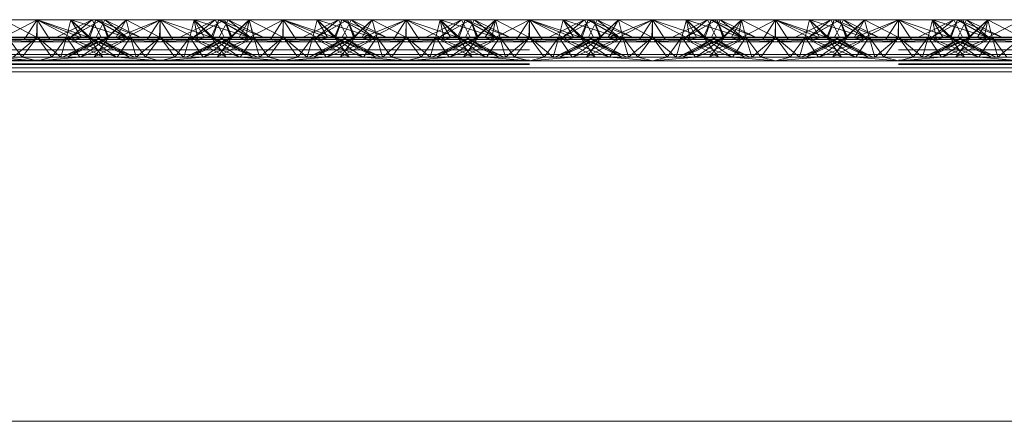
# Paper-space layout 'Layout1' of a CAD drawing. Extents: x -2 to 1033, y -36 to 596.
# Tile 144 of 182: x 700.335 to 702.335, y 510.58 to 511.396. Entities that reach past the tile are written whole.
import ezdxf

# ---------------------------------------------------------------- set-up
doc = ezdxf.new("R2010")
doc.units = 0
doc.linetypes.add('ACAD_ISO02W100', pattern=[15, 12, -3])
doc.layers.add('SS_1.ET-HALA_TaO-JD-LAVKA-ZEBRIK', color=9, linetype='CONTINUOUS', lineweight=13)

psp = doc.layouts.get("Layout1")

# ---------------------------------------------------------------- linework, layer by layer
at = {"layer": 'SS_1.ET-HALA_TaO-JD-LAVKA-ZEBRIK', "color": 9, "linetype": 'ACAD_ISO02W100', "ltscale": 0.25}
for p, q in [((700.2937, 511.3562), (700.3704, 511.3962)), ((700.3704, 511.3962), (700.3443, 511.3562)), ((700.3964, 511.3562), (700.3704, 511.3962)), ((700.3704, 511.3962), (700.4471, 511.3562)), ((700.3704, 511.3962), (700.4607, 511.3596)), ((700.3704, 511.3962), (700.3704, 511.3604)), ((700.4304, 511.3604), (700.4393, 511.3962)), ((700.4393, 511.3962), (700.4332, 511.3715)), ((700.4388, 511.3604), (700.501, 511.3962)), ((700.4388, 511.3604), (700.4825, 511.3962)), ((700.4393, 511.3962), (700.4607, 511.3596)), ((700.4393, 511.3962), (700.4775, 511.3604)), ((700.4739, 511.3604), (700.4534, 511.3816)), ((700.4907, 511.3797), (700.4656, 511.3878)), ((700.4743, 511.3604), (700.4898, 511.3962)), ((700.4864, 511.3884), (700.4743, 511.3604)), ((700.4898, 511.3962), (700.4775, 511.3604)), ((700.4825, 511.3962), (700.5004, 511.3604)), ((700.4898, 511.3962), (700.4864, 511.3884)), ((700.5509, 511.3604), (700.4898, 511.3962)), ((700.4898, 511.3962), (700.553, 511.3604)), ((700.5798, 511.3604), (700.4898, 511.3962)), ((700.4954, 511.3704), (700.5083, 511.3962)), ((700.5151, 511.3604), (700.501, 511.3962)), ((700.5165, 511.3604), (700.501, 511.3962)), ((700.5083, 511.3962), (700.553, 511.3604)), ((700.5798, 511.3604), (700.5083, 511.3962)), ((700.5151, 511.3604), (700.5514, 511.3962)), ((700.5514, 511.3962), (700.5604, 511.3604)), ((700.5514, 511.3962), (700.6194, 511.3604)), ((700.6204, 511.3962), (700.6194, 511.3604)), ((700.6204, 511.3962), (700.7239, 511.3604)), ((700.6204, 511.3962), (700.6204, 511.3604)), ((700.7325, 511.3962), (700.6609, 511.3604)), ((700.6893, 511.3962), (700.6804, 511.3604)), ((700.6883, 511.3604), (700.751, 511.3962)), ((700.6883, 511.3604), (700.7325, 511.3962)), ((700.751, 511.3962), (700.6888, 511.3604)), ((700.6888, 511.3604), (700.7325, 511.3962)), ((700.6893, 511.3962), (700.7239, 511.3604)), ((700.6893, 511.3962), (700.8009, 511.3604)), ((700.7398, 511.3962), (700.7243, 511.3604)), ((700.7325, 511.3962), (700.7454, 511.3704)), ((700.7398, 511.3962), (700.8009, 511.3604)), ((700.7398, 511.3962), (700.8298, 511.3604)), ((700.7404, 511.3604), (700.7583, 511.3962)), ((700.7633, 511.3604), (700.751, 511.3962)), ((700.751, 511.3962), (700.7542, 511.388)), ((700.751, 511.3962), (700.7665, 511.3604)), ((700.7544, 511.3884), (700.751, 511.3962)), ((700.7542, 511.388), (700.7651, 511.3604)), ((700.7665, 511.3604), (700.7544, 511.3884)), ((700.7633, 511.3604), (700.8014, 511.3962)), ((700.7869, 511.3819), (700.7651, 511.3604)), ((700.7801, 511.3596), (700.8014, 511.3962)), ((700.7937, 511.3562), (700.8704, 511.3962)), ((700.7937, 511.3562), (700.8014, 511.3962)), ((700.8014, 511.3962), (700.8104, 511.3604)), ((700.8076, 511.3715), (700.8014, 511.3962)), ((700.8704, 511.3962), (700.8443, 511.3562)), ((700.8964, 511.3562), (700.8704, 511.3962)), ((700.8704, 511.3962), (700.9471, 511.3562)), ((700.8704, 511.3962), (700.9607, 511.3596)), ((700.8704, 511.3962), (700.8704, 511.3604)), ((700.9304, 511.3604), (700.9393, 511.3962)), ((700.9393, 511.3962), (700.9332, 511.3715)), ((700.9388, 511.3604), (701.001, 511.3962)), ((700.9388, 511.3604), (700.9825, 511.3962)), ((700.9393, 511.3962), (700.9607, 511.3596)), ((700.9393, 511.3962), (700.9775, 511.3604)), ((700.9739, 511.3604), (700.9534, 511.3816)), ((700.9907, 511.3797), (700.9656, 511.3878)), ((700.9743, 511.3604), (700.9898, 511.3962)), ((700.9864, 511.3884), (700.9743, 511.3604)), ((700.9898, 511.3962), (700.9775, 511.3604)), ((700.9825, 511.3962), (701.0004, 511.3604)), ((700.9898, 511.3962), (700.9864, 511.3884)), ((701.0509, 511.3604), (700.9898, 511.3962)), ((700.9898, 511.3962), (701.053, 511.3604)), ((701.0798, 511.3604), (700.9898, 511.3962)), ((700.9954, 511.3704), (701.0083, 511.3962)), ((701.0151, 511.3604), (701.001, 511.3962)), ((701.0165, 511.3604), (701.001, 511.3962)), ((701.0083, 511.3962), (701.053, 511.3604)), ((701.0798, 511.3604), (701.0083, 511.3962)), ((701.0151, 511.3604), (701.0514, 511.3962)), ((701.0514, 511.3962), (701.0604, 511.3604)), ((701.0514, 511.3962), (701.1194, 511.3604)), ((701.1204, 511.3962), (701.1194, 511.3604)), ((701.1204, 511.3962), (701.2239, 511.3604)), ((701.1204, 511.3962), (701.1204, 511.3604)), ((701.2325, 511.3962), (701.1609, 511.3604)), ((701.1893, 511.3962), (701.1804, 511.3604)), ((701.1883, 511.3604), (701.251, 511.3962)), ((701.1883, 511.3604), (701.2325, 511.3962)), ((701.251, 511.3962), (701.1888, 511.3604)), ((701.1888, 511.3604), (701.2325, 511.3962)), ((701.1893, 511.3962), (701.2239, 511.3604)), ((701.1893, 511.3962), (701.3009, 511.3604)), ((701.2398, 511.3962), (701.2243, 511.3604)), ((701.2325, 511.3962), (701.2454, 511.3704)), ((701.2398, 511.3962), (701.3009, 511.3604)), ((701.2398, 511.3962), (701.3298, 511.3604)), ((701.2404, 511.3604), (701.2583, 511.3962)), ((701.2633, 511.3604), (701.251, 511.3962)), ((701.251, 511.3962), (701.2542, 511.388)), ((701.2544, 511.3884), (701.251, 511.3962)), ((701.251, 511.3962), (701.2665, 511.3604)), ((701.2542, 511.388), (701.2651, 511.3604)), ((701.2665, 511.3604), (701.2544, 511.3884)), ((701.2633, 511.3604), (701.3014, 511.3962)), ((701.2869, 511.3819), (701.2651, 511.3604)), ((701.2801, 511.3596), (701.3014, 511.3962)), ((701.2937, 511.3562), (701.3704, 511.3962)), ((701.2937, 511.3562), (701.3014, 511.3962)), ((701.3014, 511.3962), (701.3104, 511.3604)), ((701.3076, 511.3715), (701.3014, 511.3962)), ((701.3704, 511.3962), (701.3443, 511.3562)), ((701.3964, 511.3562), (701.3704, 511.3962)), ((701.3704, 511.3962), (701.4471, 511.3562)), ((701.3704, 511.3962), (701.4607, 511.3596)), ((701.3704, 511.3604), (701.3704, 511.3962)), ((701.4304, 511.3604), (701.4393, 511.3962)), ((701.4393, 511.3962), (701.4332, 511.3715)), ((701.4388, 511.3604), (701.501, 511.3962)), ((701.4388, 511.3604), (701.4825, 511.3962)), ((701.4393, 511.3962), (701.4607, 511.3596)), ((701.4393, 511.3962), (701.4775, 511.3604)), ((701.4739, 511.3604), (701.4534, 511.3816)), ((701.4907, 511.3797), (701.4656, 511.3878)), ((701.4743, 511.3604), (701.4898, 511.3962)), ((701.4864, 511.3884), (701.4743, 511.3604)), ((701.4898, 511.3962), (701.4775, 511.3604)), ((701.4825, 511.3962), (701.5004, 511.3604)), ((701.4898, 511.3962), (701.4864, 511.3884)), ((701.5509, 511.3604), (701.4898, 511.3962)), ((701.4898, 511.3962), (701.553, 511.3604)), ((701.5798, 511.3604), (701.4898, 511.3962)), ((701.4954, 511.3704), (701.5083, 511.3962)), ((701.5151, 511.3604), (701.501, 511.3962)), ((701.5165, 511.3604), (701.501, 511.3962)), ((701.5083, 511.3962), (701.553, 511.3604)), ((701.5798, 511.3604), (701.5083, 511.3962)), ((701.5151, 511.3604), (701.5514, 511.3962)), ((701.5514, 511.3962), (701.5604, 511.3604)), ((701.5514, 511.3962), (701.6194, 511.3604)), ((701.6204, 511.3962), (701.6194, 511.3604)), ((701.6204, 511.3962), (701.7239, 511.3604)), ((701.6204, 511.3604), (701.6204, 511.3962)), ((701.7325, 511.3962), (701.6609, 511.3604)), ((701.6893, 511.3962), (701.6804, 511.3604)), ((701.6883, 511.3604), (701.751, 511.3962)), ((701.6883, 511.3604), (701.7325, 511.3962)), ((701.751, 511.3962), (701.6888, 511.3604)), ((701.6888, 511.3604), (701.7325, 511.3962)), ((701.6893, 511.3962), (701.7239, 511.3604)), ((701.6893, 511.3962), (701.8009, 511.3604)), ((701.7398, 511.3962), (701.7243, 511.3604)), ((701.7325, 511.3962), (701.7454, 511.3704)), ((701.7398, 511.3962), (701.8009, 511.3604)), ((701.7398, 511.3962), (701.8298, 511.3604)), ((701.7404, 511.3604), (701.7583, 511.3962)), ((701.7633, 511.3604), (701.751, 511.3962)), ((701.751, 511.3962), (701.7542, 511.388)), ((701.751, 511.3962), (701.7665, 511.3604)), ((701.7544, 511.3884), (701.751, 511.3962)), ((701.7542, 511.388), (701.7651, 511.3604)), ((701.7665, 511.3604), (701.7544, 511.3884)), ((701.7633, 511.3604), (701.8014, 511.3962)), ((701.7869, 511.3819), (701.7651, 511.3604)), ((701.7801, 511.3596), (701.8014, 511.3962)), ((701.7937, 511.3562), (701.8704, 511.3962)), ((701.8014, 511.3962), (701.7937, 511.3562)), ((701.8014, 511.3962), (701.8104, 511.3604)), ((701.8076, 511.3715), (701.8014, 511.3962)), ((701.8443, 511.3562), (701.8704, 511.3962)), ((701.8964, 511.3562), (701.8704, 511.3962)), ((701.8704, 511.3962), (701.9471, 511.3562)), ((701.8704, 511.3962), (701.9607, 511.3596)), ((701.8704, 511.3604), (701.8704, 511.3962)), ((701.9304, 511.3604), (701.9393, 511.3962)), ((701.9393, 511.3962), (701.9332, 511.3715)), ((701.9388, 511.3604), (702.001, 511.3962)), ((701.9388, 511.3604), (701.9825, 511.3962)), ((701.9393, 511.3962), (701.9607, 511.3596)), ((701.9393, 511.3962), (701.9775, 511.3604)), ((701.9739, 511.3604), (701.9534, 511.3816)), ((701.9907, 511.3797), (701.9656, 511.3878)), ((701.9743, 511.3604), (701.9898, 511.3962)), ((701.9864, 511.3884), (701.9743, 511.3604)), ((701.9898, 511.3962), (701.9775, 511.3604)), ((701.9825, 511.3962), (702.0004, 511.3604)), ((701.9898, 511.3962), (701.9864, 511.3884)), ((702.0509, 511.3604), (701.9898, 511.3962)), ((701.9898, 511.3962), (702.053, 511.3604)), ((702.0798, 511.3604), (701.9898, 511.3962)), ((701.9954, 511.3704), (702.0083, 511.3962)), ((702.0151, 511.3604), (702.001, 511.3962)), ((702.0165, 511.3604), (702.001, 511.3962)), ((702.0083, 511.3962), (702.053, 511.3604)), ((702.0798, 511.3604), (702.0083, 511.3962)), ((702.0514, 511.3962), (702.0151, 511.3604)), ((702.0514, 511.3962), (702.0604, 511.3604)), ((702.1194, 511.3604), (702.0514, 511.3962)), ((702.1194, 511.3604), (702.1204, 511.3962)), ((702.1204, 511.3962), (702.2239, 511.3604)), ((702.1204, 511.3604), (702.1204, 511.3962)), ((702.2325, 511.3962), (702.1609, 511.3604)), ((702.1893, 511.3962), (702.1804, 511.3604)), ((702.251, 511.3962), (702.1883, 511.3604)), ((702.1883, 511.3604), (702.2325, 511.3962)), ((702.251, 511.3962), (702.1888, 511.3604)), ((702.1888, 511.3604), (702.2325, 511.3962)), ((702.1893, 511.3962), (702.2239, 511.3604)), ((702.1893, 511.3962), (702.3009, 511.3604)), ((702.2398, 511.3962), (702.2243, 511.3604)), ((702.2325, 511.3962), (702.2454, 511.3704)), ((702.2398, 511.3962), (702.3009, 511.3604)), ((702.2398, 511.3962), (702.3298, 511.3604)), ((702.2404, 511.3604), (702.2583, 511.3962)), ((702.2633, 511.3604), (702.251, 511.3962)), ((702.251, 511.3962), (702.2542, 511.388)), ((702.251, 511.3962), (702.2665, 511.3604)), ((702.2544, 511.3884), (702.251, 511.3962)), ((702.2542, 511.388), (702.2651, 511.3604)), ((702.2665, 511.3604), (702.2544, 511.3884)), ((702.2633, 511.3604), (702.3014, 511.3962)), ((702.2869, 511.3819), (702.2651, 511.3604)), ((702.2801, 511.3596), (702.3014, 511.3962)), ((702.2937, 511.3562), (702.3704, 511.3962)), ((702.2937, 511.3562), (702.3014, 511.3962)), ((702.3014, 511.3962), (702.3104, 511.3604)), ((702.3076, 511.3715), (702.3014, 511.3962)), ((700.3104, 511.3604), (700.3404, 511.3204)), ((700.3704, 511.3604), (700.322, 511.3204)), ((700.3404, 511.3204), (700.3704, 511.3604)), ((700.3704, 511.3604), (700.4003, 511.3204)), ((700.3704, 511.3604), (700.4188, 511.3204)), ((700.4003, 511.3204), (700.4304, 511.3604)), ((700.4188, 511.3204), (700.4304, 511.3604)), ((700.4224, 511.3204), (700.5165, 511.3604)), ((700.5004, 511.3604), (700.4224, 511.3204)), ((700.4332, 511.3715), (700.4304, 511.3604)), ((700.4304, 511.3604), (700.4485, 511.3338)), ((700.5043, 511.3204), (700.4304, 511.3604)), ((700.4304, 511.3604), (700.47, 511.3448)), ((700.4324, 511.3204), (700.5165, 511.3604)), ((700.4324, 511.3204), (700.5004, 511.3604)), ((700.4367, 511.3733), (700.4739, 511.3604)), ((700.4588, 511.3204), (700.5604, 511.3604)), ((700.4588, 511.3204), (700.5165, 511.3604)), ((700.4607, 511.3596), (700.4775, 511.3604)), ((700.5043, 511.3204), (700.4743, 511.3604)), ((700.4743, 511.3604), (700.4854, 511.3527)), ((700.5584, 511.3204), (700.4743, 511.3604)), ((700.4743, 511.3604), (700.4886, 511.3544)), ((700.4864, 511.3204), (700.5604, 511.3604)), ((700.4864, 511.3204), (700.5165, 511.3604)), ((700.4904, 511.3604), (700.4954, 511.3704)), ((700.5584, 511.3204), (700.4904, 511.3604)), ((700.4954, 511.3579), (700.4904, 511.3604)), ((700.5509, 511.3604), (700.4907, 511.3797)), ((700.5165, 511.3604), (700.5133, 511.3604)), ((700.5604, 511.3604), (700.5165, 511.3604)), ((700.5332, 511.3204), (700.5604, 511.3604)), ((700.572, 511.3204), (700.5604, 511.3604)), ((700.5604, 511.3604), (700.5904, 511.3204)), ((700.6204, 511.3604), (700.5604, 511.3604)), ((700.572, 511.3204), (700.6204, 511.3604)), ((700.6204, 511.3604), (700.5904, 511.3204)), ((700.6204, 511.3604), (700.6503, 511.3204)), ((700.6204, 511.3604), (700.6688, 511.3204)), ((700.6804, 511.3604), (700.6204, 511.3604)), ((700.6503, 511.3204), (700.6804, 511.3604)), ((700.6804, 511.3604), (700.6688, 511.3204)), ((700.6804, 511.3604), (700.7076, 511.3204)), ((700.6804, 511.3604), (700.7543, 511.3204)), ((700.6804, 511.3604), (700.7819, 511.3204)), ((700.7243, 511.3604), (700.6804, 511.3604)), ((700.7665, 511.3604), (700.6824, 511.3204)), ((700.7504, 511.3604), (700.6824, 511.3204)), ((700.7243, 511.3604), (700.7543, 511.3204)), ((700.7243, 511.3604), (700.7819, 511.3204)), ((700.7243, 511.3604), (700.8084, 511.3204)), ((700.8184, 511.3204), (700.7243, 511.3604)), ((700.7275, 511.3604), (700.7243, 511.3604)), ((700.8104, 511.3604), (700.7364, 511.3204)), ((700.7665, 511.3604), (700.7364, 511.3204)), ((700.7404, 511.3604), (700.8084, 511.3204)), ((700.8184, 511.3204), (700.7404, 511.3604)), ((700.7454, 511.3704), (700.7504, 511.3604)), ((700.7504, 511.3604), (700.7454, 511.3579)), ((700.7522, 511.3544), (700.7665, 511.3604)), ((700.7554, 511.3527), (700.7665, 511.3604)), ((700.7801, 511.3596), (700.7633, 511.3604)), ((700.7708, 511.3448), (700.8104, 511.3604)), ((700.8104, 511.3604), (700.7923, 511.3338)), ((700.8104, 511.3604), (700.8076, 511.3715)), ((700.8104, 511.3604), (700.822, 511.3204)), ((700.8104, 511.3604), (700.8404, 511.3204)), ((700.8704, 511.3604), (700.822, 511.3204)), ((700.8404, 511.3204), (700.8704, 511.3604)), ((700.8704, 511.3604), (700.9003, 511.3204)), ((700.8704, 511.3604), (700.9188, 511.3204)), ((700.9003, 511.3204), (700.9304, 511.3604)), ((700.9188, 511.3204), (700.9304, 511.3604)), ((700.9224, 511.3204), (701.0165, 511.3604)), ((701.0004, 511.3604), (700.9224, 511.3204)), ((700.9332, 511.3715), (700.9304, 511.3604)), ((700.9304, 511.3604), (700.9576, 511.3204)), ((701.0043, 511.3204), (700.9304, 511.3604)), ((700.9304, 511.3604), (700.97, 511.3448)), ((700.9324, 511.3204), (701.0165, 511.3604)), ((701.0004, 511.3604), (700.9324, 511.3204)), ((700.9367, 511.3733), (700.9739, 511.3604)), ((700.9588, 511.3204), (701.0604, 511.3604)), ((700.9588, 511.3204), (701.0165, 511.3604)), ((700.9607, 511.3596), (700.9775, 511.3604)), ((701.0043, 511.3204), (700.9743, 511.3604)), ((700.9743, 511.3604), (700.9854, 511.3527)), ((701.0584, 511.3204), (700.9743, 511.3604)), ((700.9743, 511.3604), (700.9886, 511.3544)), ((700.9864, 511.3204), (701.0604, 511.3604)), ((700.9864, 511.3204), (701.0165, 511.3604)), ((700.9904, 511.3604), (700.9954, 511.3704)), ((701.0584, 511.3204), (700.9904, 511.3604)), ((700.9954, 511.3579), (700.9904, 511.3604)), ((701.0509, 511.3604), (700.9907, 511.3797)), ((701.0165, 511.3604), (701.0133, 511.3604)), ((701.0604, 511.3604), (701.0165, 511.3604)), ((701.0332, 511.3204), (701.0604, 511.3604)), ((701.072, 511.3204), (701.0604, 511.3604)), ((701.0604, 511.3604), (701.0904, 511.3204)), ((701.1204, 511.3604), (701.0604, 511.3604)), ((701.072, 511.3204), (701.1204, 511.3604)), ((701.1204, 511.3604), (701.0904, 511.3204)), ((701.1204, 511.3604), (701.1503, 511.3204)), ((701.1204, 511.3604), (701.1688, 511.3204)), ((701.1804, 511.3604), (701.1204, 511.3604)), ((701.1503, 511.3204), (701.1804, 511.3604)), ((701.1804, 511.3604), (701.1688, 511.3204)), ((701.1804, 511.3604), (701.2076, 511.3204)), ((701.1804, 511.3604), (701.2543, 511.3204)), ((701.1804, 511.3604), (701.2819, 511.3204)), ((701.2243, 511.3604), (701.1804, 511.3604)), ((701.2665, 511.3604), (701.1824, 511.3204)), ((701.2504, 511.3604), (701.1824, 511.3204)), ((701.2243, 511.3604), (701.2543, 511.3204)), ((701.2243, 511.3604), (701.2819, 511.3204)), ((701.2243, 511.3604), (701.3084, 511.3204)), ((701.3184, 511.3204), (701.2243, 511.3604)), ((701.2275, 511.3604), (701.2243, 511.3604)), ((701.3104, 511.3604), (701.2364, 511.3204)), ((701.2665, 511.3604), (701.2364, 511.3204)), ((701.2404, 511.3604), (701.3084, 511.3204)), ((701.3184, 511.3204), (701.2404, 511.3604)), ((701.2454, 511.3704), (701.2504, 511.3604)), ((701.2504, 511.3604), (701.2454, 511.3579)), ((701.2522, 511.3544), (701.2665, 511.3604)), ((701.2554, 511.3527), (701.2665, 511.3604)), ((701.2801, 511.3596), (701.2633, 511.3604)), ((701.2708, 511.3448), (701.3104, 511.3604)), ((701.3104, 511.3604), (701.2923, 511.3338)), ((701.3104, 511.3604), (701.3076, 511.3715)), ((701.3104, 511.3604), (701.322, 511.3204)), ((701.3104, 511.3604), (701.3404, 511.3204)), ((701.3704, 511.3604), (701.322, 511.3204)), ((701.3404, 511.3204), (701.3704, 511.3604)), ((701.4003, 511.3204), (701.3704, 511.3604)), ((701.4188, 511.3204), (701.3704, 511.3604)), ((701.4003, 511.3204), (701.4304, 511.3604)), ((701.4188, 511.3204), (701.4304, 511.3604)), ((701.4224, 511.3204), (701.5165, 511.3604)), ((701.5004, 511.3604), (701.4224, 511.3204)), ((701.4332, 511.3715), (701.4304, 511.3604)), ((701.4304, 511.3604), (701.4485, 511.3338)), ((701.5043, 511.3204), (701.4304, 511.3604)), ((701.4304, 511.3604), (701.47, 511.3448)), ((701.4324, 511.3204), (701.5165, 511.3604)), ((701.4324, 511.3204), (701.5004, 511.3604)), ((701.4739, 511.3604), (701.4367, 511.3733)), ((701.4588, 511.3204), (701.5604, 511.3604)), ((701.4588, 511.3204), (701.5165, 511.3604)), ((701.4775, 511.3604), (701.4607, 511.3596)), ((701.5043, 511.3204), (701.4743, 511.3604)), ((701.4743, 511.3604), (701.4854, 511.3527)), ((701.5584, 511.3204), (701.4743, 511.3604)), ((701.4743, 511.3604), (701.4886, 511.3544)), ((701.4864, 511.3204), (701.5604, 511.3604)), ((701.4864, 511.3204), (701.5165, 511.3604)), ((701.4904, 511.3604), (701.4954, 511.3704)), ((701.5584, 511.3204), (701.4904, 511.3604)), ((701.4954, 511.3579), (701.4904, 511.3604)), ((701.5509, 511.3604), (701.4907, 511.3797)), ((701.5165, 511.3604), (701.5133, 511.3604)), ((701.5604, 511.3604), (701.5165, 511.3604)), ((701.5332, 511.3204), (701.5604, 511.3604)), ((701.572, 511.3204), (701.5604, 511.3604)), ((701.5604, 511.3604), (701.5904, 511.3204)), ((701.6204, 511.3604), (701.5604, 511.3604)), ((701.572, 511.3204), (701.6204, 511.3604)), ((701.5904, 511.3204), (701.6204, 511.3604)), ((701.6204, 511.3604), (701.6503, 511.3204)), ((701.6204, 511.3604), (701.6688, 511.3204)), ((701.6804, 511.3604), (701.6204, 511.3604)), ((701.6503, 511.3204), (701.6804, 511.3604)), ((701.6688, 511.3204), (701.6804, 511.3604)), ((701.6804, 511.3604), (701.7076, 511.3204)), ((701.6804, 511.3604), (701.7543, 511.3204)), ((701.6804, 511.3604), (701.7819, 511.3204)), ((701.7243, 511.3604), (701.6804, 511.3604)), ((701.7665, 511.3604), (701.6824, 511.3204)), ((701.7504, 511.3604), (701.6824, 511.3204)), ((701.7243, 511.3604), (701.7543, 511.3204)), ((701.7243, 511.3604), (701.7819, 511.3204)), ((701.7243, 511.3604), (701.8084, 511.3204)), ((701.8184, 511.3204), (701.7243, 511.3604)), ((701.7275, 511.3604), (701.7243, 511.3604)), ((701.8104, 511.3604), (701.7364, 511.3204)), ((701.7665, 511.3604), (701.7364, 511.3204)), ((701.7404, 511.3604), (701.8084, 511.3204)), ((701.8184, 511.3204), (701.7404, 511.3604)), ((701.7454, 511.3704), (701.7504, 511.3604)), ((701.7504, 511.3604), (701.7454, 511.3579)), ((701.7522, 511.3544), (701.7665, 511.3604)), ((701.7554, 511.3527), (701.7665, 511.3604)), ((701.7801, 511.3596), (701.7633, 511.3604)), ((701.7708, 511.3448), (701.8104, 511.3604)), ((701.7923, 511.3338), (701.8104, 511.3604)), ((701.8104, 511.3604), (701.8076, 511.3715)), ((701.8104, 511.3604), (701.822, 511.3204)), ((701.8404, 511.3204), (701.8104, 511.3604)), ((701.822, 511.3204), (701.8704, 511.3604)), ((701.8404, 511.3204), (701.8704, 511.3604)), ((701.9003, 511.3204), (701.8704, 511.3604)), ((701.9188, 511.3204), (701.8704, 511.3604)), ((701.9003, 511.3204), (701.9304, 511.3604)), ((701.9188, 511.3204), (701.9304, 511.3604)), ((701.9224, 511.3204), (702.0165, 511.3604)), ((702.0004, 511.3604), (701.9224, 511.3204)), ((701.9332, 511.3715), (701.9304, 511.3604)), ((701.9304, 511.3604), (701.9576, 511.3204)), ((702.0043, 511.3204), (701.9304, 511.3604)), ((701.9304, 511.3604), (701.97, 511.3448)), ((701.9324, 511.3204), (702.0165, 511.3604)), ((701.9324, 511.3204), (702.0004, 511.3604)), ((701.9739, 511.3604), (701.9367, 511.3733)), ((701.9588, 511.3204), (702.0604, 511.3604)), ((701.9588, 511.3204), (702.0165, 511.3604)), ((701.9607, 511.3596), (701.9775, 511.3604)), ((702.0043, 511.3204), (701.9743, 511.3604)), ((701.9743, 511.3604), (701.9854, 511.3527)), ((702.0584, 511.3204), (701.9743, 511.3604)), ((701.9743, 511.3604), (701.9886, 511.3544)), ((701.9864, 511.3204), (702.0604, 511.3604)), ((701.9864, 511.3204), (702.0165, 511.3604)), ((701.9904, 511.3604), (701.9954, 511.3704)), ((702.0584, 511.3204), (701.9904, 511.3604)), ((701.9954, 511.3579), (701.9904, 511.3604)), ((702.0509, 511.3604), (701.9907, 511.3797)), ((702.0165, 511.3604), (702.0133, 511.3604)), ((702.0604, 511.3604), (702.0165, 511.3604)), ((702.0332, 511.3204), (702.0604, 511.3604)), ((702.072, 511.3204), (702.0604, 511.3604)), ((702.0604, 511.3604), (702.0904, 511.3204)), ((702.1204, 511.3604), (702.0604, 511.3604)), ((702.072, 511.3204), (702.1204, 511.3604)), ((702.1204, 511.3604), (702.0904, 511.3204)), ((702.1204, 511.3604), (702.1503, 511.3204)), ((702.1204, 511.3604), (702.1688, 511.3204)), ((702.1804, 511.3604), (702.1204, 511.3604)), ((702.1503, 511.3204), (702.1804, 511.3604)), ((702.1804, 511.3604), (702.1688, 511.3204)), ((702.1804, 511.3604), (702.2076, 511.3204)), ((702.1804, 511.3604), (702.2543, 511.3204)), ((702.1804, 511.3604), (702.2819, 511.3204)), ((702.2243, 511.3604), (702.1804, 511.3604)), ((702.2665, 511.3604), (702.1824, 511.3204)), ((702.2504, 511.3604), (702.1824, 511.3204)), ((702.2243, 511.3604), (702.2543, 511.3204)), ((702.2243, 511.3604), (702.2819, 511.3204)), ((702.2243, 511.3604), (702.3084, 511.3204)), ((702.3184, 511.3204), (702.2243, 511.3604)), ((702.2275, 511.3604), (702.2243, 511.3604)), ((702.3104, 511.3604), (702.2364, 511.3204)), ((702.2665, 511.3604), (702.2364, 511.3204)), ((702.2404, 511.3604), (702.3084, 511.3204)), ((702.3184, 511.3204), (702.2404, 511.3604)), ((702.2454, 511.3704), (702.2504, 511.3604)), ((702.2504, 511.3604), (702.2454, 511.3579)), ((702.2522, 511.3544), (702.2665, 511.3604)), ((702.2554, 511.3527), (702.2665, 511.3604)), ((702.2801, 511.3596), (702.2633, 511.3604)), ((702.2708, 511.3448), (702.3104, 511.3604)), ((702.3104, 511.3604), (702.2923, 511.3338)), ((702.3104, 511.3604), (702.3076, 511.3715)), ((702.3104, 511.3604), (702.322, 511.3204)), ((702.3104, 511.3604), (702.3404, 511.3204)), ((702.3704, 511.3604), (702.322, 511.3204)), ((700.2937, 511.3562), (700.3704, 511.3509)), ((700.3443, 511.3562), (700.3704, 511.3509)), ((700.3704, 511.3509), (700.4471, 511.3562)), ((700.3704, 511.3509), (700.3964, 511.3562)), ((700.4471, 511.3562), (700.4607, 511.3596)), ((700.47, 511.3448), (700.5319, 511.3204)), ((700.4854, 511.3527), (700.5319, 511.3204)), ((700.4886, 511.3544), (700.5684, 511.3204)), ((700.5684, 511.3204), (700.4954, 511.3579)), ((700.5301, 511.3596), (700.7107, 511.3596)), ((700.7454, 511.3579), (700.6724, 511.3204)), ((700.6724, 511.3204), (700.7522, 511.3544)), ((700.7088, 511.3204), (700.7554, 511.3527)), ((700.7088, 511.3204), (700.7708, 511.3448)), ((700.7801, 511.3596), (700.7937, 511.3562)), ((700.7937, 511.3562), (700.8704, 511.3509)), ((700.8443, 511.3562), (700.8704, 511.3509)), ((700.8704, 511.3509), (700.9471, 511.3562)), ((700.8704, 511.3509), (700.8964, 511.3562)), ((700.9471, 511.3562), (700.9607, 511.3596)), ((700.97, 511.3448), (701.0319, 511.3204)), ((700.9854, 511.3527), (701.0319, 511.3204)), ((700.9886, 511.3544), (701.0684, 511.3204)), ((701.0684, 511.3204), (700.9954, 511.3579)), ((701.0301, 511.3596), (701.2107, 511.3596)), ((701.2454, 511.3579), (701.1724, 511.3204)), ((701.1724, 511.3204), (701.2522, 511.3544)), ((701.2088, 511.3204), (701.2554, 511.3527)), ((701.2088, 511.3204), (701.2708, 511.3448)), ((701.2801, 511.3596), (701.2937, 511.3562)), ((701.2937, 511.3562), (701.3704, 511.3509)), ((701.3443, 511.3562), (701.3704, 511.3509)), ((701.4471, 511.3562), (701.3704, 511.3509)), ((701.3704, 511.3509), (701.3964, 511.3562)), ((701.4607, 511.3596), (701.4471, 511.3562)), ((701.47, 511.3448), (701.5319, 511.3204)), ((701.4854, 511.3527), (701.5319, 511.3204)), ((701.4886, 511.3544), (701.5684, 511.3204)), ((701.5684, 511.3204), (701.4954, 511.3579)), ((701.5301, 511.3596), (701.7107, 511.3596)), ((701.7454, 511.3579), (701.6724, 511.3204)), ((701.6724, 511.3204), (701.7522, 511.3544)), ((701.7088, 511.3204), (701.7554, 511.3527)), ((701.7088, 511.3204), (701.7708, 511.3448)), ((701.7801, 511.3596), (701.7937, 511.3562)), ((701.7937, 511.3562), (701.8704, 511.3509)), ((701.8704, 511.3509), (701.8443, 511.3562)), ((701.8704, 511.3509), (701.9471, 511.3562)), ((701.8704, 511.3509), (701.8964, 511.3562)), ((701.9471, 511.3562), (701.9607, 511.3596)), ((701.97, 511.3448), (702.0319, 511.3204)), ((701.9854, 511.3527), (702.0319, 511.3204)), ((701.9886, 511.3544), (702.0684, 511.3204)), ((702.0684, 511.3204), (701.9954, 511.3579)), ((702.0301, 511.3596), (702.2107, 511.3596)), ((702.2454, 511.3579), (702.1724, 511.3204)), ((702.1724, 511.3204), (702.2522, 511.3544)), ((702.2088, 511.3204), (702.2554, 511.3527)), ((702.2088, 511.3204), (702.2708, 511.3448)), ((702.2801, 511.3596), (702.2937, 511.3562)), ((702.2937, 511.3562), (702.3704, 511.3509)), ((698.3704, 511.3353), (706.3704, 511.3353)), ((700.2076, 511.3204), (700.5332, 511.3204)), ((700.2832, 511.3204), (700.3704, 511.3128)), ((700.3404, 511.3204), (700.3704, 511.3128)), ((700.4576, 511.3204), (700.3704, 511.3128)), ((700.3704, 511.3128), (700.4003, 511.3204)), ((700.4485, 511.3338), (700.4576, 511.3204)), ((700.6204, 511.3128), (700.5332, 511.3204)), ((700.5332, 511.3204), (700.5904, 511.3204)), ((700.5904, 511.3204), (700.6204, 511.3128)), ((700.5904, 511.3204), (700.6503, 511.3204)), ((700.6204, 511.3128), (700.7076, 511.3204)), ((700.6503, 511.3204), (700.6204, 511.3128)), ((700.6503, 511.3204), (700.7076, 511.3204)), ((700.7076, 511.3204), (701.0332, 511.3204)), ((700.7923, 511.3338), (700.7832, 511.3204)), ((700.7832, 511.3204), (700.8704, 511.3128)), ((700.8404, 511.3204), (700.8704, 511.3128)), ((700.9576, 511.3204), (700.8704, 511.3128)), ((700.8704, 511.3128), (700.9003, 511.3204)), ((701.1204, 511.3128), (701.0332, 511.3204)), ((701.0332, 511.3204), (701.0904, 511.3204)), ((701.0904, 511.3204), (701.1204, 511.3128)), ((701.0904, 511.3204), (701.1503, 511.3204)), ((701.1204, 511.3128), (701.2076, 511.3204)), ((701.1503, 511.3204), (701.1204, 511.3128)), ((701.1503, 511.3204), (701.2076, 511.3204)), ((701.2076, 511.3204), (701.5332, 511.3204)), ((701.2923, 511.3338), (701.2832, 511.3204)), ((701.2832, 511.3204), (701.3704, 511.3128)), ((701.3704, 511.3128), (701.3404, 511.3204)), ((701.4576, 511.3204), (701.3704, 511.3128)), ((701.3704, 511.3128), (701.4003, 511.3204)), ((701.4485, 511.3338), (701.4576, 511.3204)), ((701.6204, 511.3128), (701.5332, 511.3204)), ((701.5332, 511.3204), (701.5904, 511.3204)), ((701.5904, 511.3204), (701.6204, 511.3128)), ((701.5904, 511.3204), (701.6503, 511.3204)), ((701.6204, 511.3128), (701.7076, 511.3204)), ((701.6204, 511.3128), (701.6503, 511.3204)), ((701.6503, 511.3204), (701.7076, 511.3204)), ((701.7076, 511.3204), (702.0332, 511.3204)), ((701.7832, 511.3204), (701.7923, 511.3338)), ((701.7832, 511.3204), (701.8704, 511.3128)), ((701.8704, 511.3128), (701.8404, 511.3204)), ((701.9576, 511.3204), (701.8704, 511.3128)), ((701.8704, 511.3128), (701.9003, 511.3204)), ((702.1204, 511.3128), (702.0332, 511.3204)), ((702.0332, 511.3204), (702.0904, 511.3204)), ((702.0904, 511.3204), (702.1204, 511.3128)), ((702.0904, 511.3204), (702.1503, 511.3204)), ((702.1204, 511.3128), (702.2076, 511.3204)), ((702.1204, 511.3128), (702.1503, 511.3204)), ((702.1503, 511.3204), (702.2076, 511.3204)), ((702.2076, 511.3204), (702.5332, 511.3204)), ((702.2923, 511.3338), (702.2832, 511.3204)), ((702.2832, 511.3204), (702.3704, 511.3128)), ((698.3704, 511.3143), (706.3704, 511.3143)), ((706.3704, 511.3128), (698.3704, 511.3128)), ((698.3704, 511.3064), (706.3704, 511.3064)), ((698.3704, 511.3054), (706.3704, 511.3054)), ((706.3704, 511.2987), (698.3704, 511.2987))]:
    psp.add_line(p, q, dxfattribs=at)
at = {"layer": 'SS_1.ET-HALA_TaO-JD-LAVKA-ZEBRIK', "color": 5, "linetype": 'Continuous', "ltscale": 0.25}
for p, q in [((700.3014, 511.3962), (700.3694, 511.3604)), ((700.3704, 511.3962), (700.3014, 511.3962)), ((700.3704, 511.3962), (700.3694, 511.3604)), ((700.3704, 511.3962), (700.4367, 511.3733)), ((700.4393, 511.3962), (700.3704, 511.3962)), ((700.4825, 511.3962), (700.4109, 511.3604)), ((700.501, 511.3962), (700.4383, 511.3604)), ((700.4825, 511.3962), (700.4383, 511.3604)), ((700.4534, 511.3816), (700.4393, 511.3962)), ((700.4656, 511.3878), (700.4393, 511.3962)), ((700.4825, 511.3962), (700.4393, 511.3962)), ((700.501, 511.3962), (700.4825, 511.3962)), ((700.501, 511.3962), (700.5133, 511.3604)), ((700.5514, 511.3962), (700.501, 511.3962)), ((700.5514, 511.3962), (700.5133, 511.3604)), ((700.5301, 511.3596), (700.6204, 511.3962)), ((700.5301, 511.3596), (700.5514, 511.3962)), ((700.5437, 511.3562), (700.6204, 511.3962)), ((700.6204, 511.3962), (700.5514, 511.3962)), ((700.6204, 511.3962), (700.5943, 511.3562)), ((700.6204, 511.3962), (700.6464, 511.3562)), ((700.6204, 511.3962), (700.6971, 511.3562)), ((700.6893, 511.3962), (700.6204, 511.3962)), ((700.6893, 511.3962), (700.6971, 511.3562)), ((700.6893, 511.3962), (700.7107, 511.3596)), ((700.6893, 511.3962), (700.7275, 511.3604)), ((700.7398, 511.3962), (700.6893, 511.3962)), ((700.7275, 511.3604), (700.7398, 511.3962)), ((700.803, 511.3604), (700.7398, 511.3962)), ((700.7583, 511.3962), (700.7398, 511.3962)), ((700.803, 511.3604), (700.7583, 511.3962)), ((700.8298, 511.3604), (700.7583, 511.3962)), ((700.8014, 511.3962), (700.7583, 511.3962)), ((700.8014, 511.3962), (700.7869, 511.3819)), ((700.8014, 511.3962), (700.8694, 511.3604)), ((700.8704, 511.3962), (700.8014, 511.3962)), ((700.8704, 511.3962), (700.8694, 511.3604)), ((700.8704, 511.3962), (700.9367, 511.3733)), ((700.9393, 511.3962), (700.8704, 511.3962)), ((700.9825, 511.3962), (700.9109, 511.3604)), ((701.001, 511.3962), (700.9383, 511.3604)), ((700.9825, 511.3962), (700.9383, 511.3604)), ((700.9534, 511.3816), (700.9393, 511.3962)), ((700.9656, 511.3878), (700.9393, 511.3962)), ((700.9825, 511.3962), (700.9393, 511.3962)), ((701.001, 511.3962), (700.9825, 511.3962)), ((701.001, 511.3962), (701.0133, 511.3604)), ((701.0514, 511.3962), (701.001, 511.3962)), ((701.0133, 511.3604), (701.0514, 511.3962)), ((701.0301, 511.3596), (701.1204, 511.3962)), ((701.0301, 511.3596), (701.0514, 511.3962)), ((701.0437, 511.3562), (701.1204, 511.3962)), ((701.1204, 511.3962), (701.0514, 511.3962)), ((701.1204, 511.3962), (701.0943, 511.3562)), ((701.1204, 511.3962), (701.1464, 511.3562)), ((701.1204, 511.3962), (701.1971, 511.3562)), ((701.1893, 511.3962), (701.1204, 511.3962)), ((701.1893, 511.3962), (701.1971, 511.3562)), ((701.1893, 511.3962), (701.2107, 511.3596)), ((701.1893, 511.3962), (701.2275, 511.3604)), ((701.2398, 511.3962), (701.1893, 511.3962)), ((701.2398, 511.3962), (701.2275, 511.3604)), ((701.303, 511.3604), (701.2398, 511.3962)), ((701.2583, 511.3962), (701.2398, 511.3962)), ((701.303, 511.3604), (701.2583, 511.3962)), ((701.3298, 511.3604), (701.2583, 511.3962)), ((701.3014, 511.3962), (701.2583, 511.3962)), ((701.3014, 511.3962), (701.2869, 511.3819)), ((701.3014, 511.3962), (701.3694, 511.3604)), ((701.3704, 511.3962), (701.3014, 511.3962)), ((701.3704, 511.3962), (701.3694, 511.3604)), ((701.4367, 511.3733), (701.3704, 511.3962)), ((701.4393, 511.3962), (701.3704, 511.3962)), ((701.4825, 511.3962), (701.4109, 511.3604)), ((701.501, 511.3962), (701.4383, 511.3604)), ((701.4825, 511.3962), (701.4383, 511.3604)), ((701.4534, 511.3816), (701.4393, 511.3962)), ((701.4656, 511.3878), (701.4393, 511.3962)), ((701.4825, 511.3962), (701.4393, 511.3962)), ((701.501, 511.3962), (701.4825, 511.3962)), ((701.501, 511.3962), (701.5133, 511.3604)), ((701.5514, 511.3962), (701.501, 511.3962)), ((701.5133, 511.3604), (701.5514, 511.3962)), ((701.5301, 511.3596), (701.6204, 511.3962)), ((701.5301, 511.3596), (701.5514, 511.3962)), ((701.5437, 511.3562), (701.6204, 511.3962)), ((701.6204, 511.3962), (701.5514, 511.3962)), ((701.6204, 511.3962), (701.5943, 511.3562)), ((701.6464, 511.3562), (701.6204, 511.3962)), ((701.6204, 511.3962), (701.6971, 511.3562)), ((701.6893, 511.3962), (701.6204, 511.3962)), ((701.6971, 511.3562), (701.6893, 511.3962)), ((701.6893, 511.3962), (701.7107, 511.3596)), ((701.6893, 511.3962), (701.7275, 511.3604)), ((701.7398, 511.3962), (701.6893, 511.3962)), ((701.7398, 511.3962), (701.7275, 511.3604)), ((701.7398, 511.3962), (701.803, 511.3604)), ((701.7583, 511.3962), (701.7398, 511.3962)), ((701.803, 511.3604), (701.7583, 511.3962)), ((701.8298, 511.3604), (701.7583, 511.3962)), ((701.8014, 511.3962), (701.7583, 511.3962)), ((701.8014, 511.3962), (701.7869, 511.3819)), ((701.8014, 511.3962), (701.8694, 511.3604)), ((701.8704, 511.3962), (701.8014, 511.3962)), ((701.8704, 511.3962), (701.8694, 511.3604)), ((701.9367, 511.3733), (701.8704, 511.3962)), ((701.9393, 511.3962), (701.8704, 511.3962)), ((701.9825, 511.3962), (701.9109, 511.3604)), ((702.001, 511.3962), (701.9383, 511.3604)), ((701.9383, 511.3604), (701.9825, 511.3962)), ((701.9534, 511.3816), (701.9393, 511.3962)), ((701.9656, 511.3878), (701.9393, 511.3962)), ((701.9825, 511.3962), (701.9393, 511.3962)), ((702.001, 511.3962), (701.9825, 511.3962)), ((702.0133, 511.3604), (702.001, 511.3962)), ((702.0514, 511.3962), (702.001, 511.3962)), ((702.0133, 511.3604), (702.0514, 511.3962)), ((702.0301, 511.3596), (702.1204, 511.3962)), ((702.0301, 511.3596), (702.0514, 511.3962)), ((702.0437, 511.3562), (702.1204, 511.3962)), ((702.1204, 511.3962), (702.0514, 511.3962)), ((702.1204, 511.3962), (702.0943, 511.3562)), ((702.1464, 511.3562), (702.1204, 511.3962)), ((702.1204, 511.3962), (702.1971, 511.3562)), ((702.1893, 511.3962), (702.1204, 511.3962)), ((702.1893, 511.3962), (702.1971, 511.3562)), ((702.1893, 511.3962), (702.2107, 511.3596)), ((702.1893, 511.3962), (702.2275, 511.3604)), ((702.2398, 511.3962), (702.1893, 511.3962)), ((702.2398, 511.3962), (702.2275, 511.3604)), ((702.2398, 511.3962), (702.303, 511.3604)), ((702.2583, 511.3962), (702.2398, 511.3962)), ((702.303, 511.3604), (702.2583, 511.3962)), ((702.3298, 511.3604), (702.2583, 511.3962)), ((702.3014, 511.3962), (702.2583, 511.3962)), ((702.3014, 511.3962), (702.2869, 511.3819)), ((702.3014, 511.3962), (702.3694, 511.3604)), ((702.3704, 511.3962), (702.3014, 511.3962)), ((700.5133, 511.3604), (700.2275, 511.3604)), ((700.5133, 511.3604), (700.5301, 511.3596)), ((700.7275, 511.3604), (700.7107, 511.3596)), ((701.0133, 511.3604), (700.7275, 511.3604)), ((701.0133, 511.3604), (701.0301, 511.3596)), ((701.2275, 511.3604), (701.2107, 511.3596)), ((701.5133, 511.3604), (701.2275, 511.3604)), ((701.5133, 511.3604), (701.5301, 511.3596)), ((701.7275, 511.3604), (701.7107, 511.3596)), ((702.0133, 511.3604), (701.7275, 511.3604)), ((702.0301, 511.3596), (702.0133, 511.3604)), ((702.2275, 511.3604), (702.2107, 511.3596)), ((702.5133, 511.3604), (702.2275, 511.3604)), ((706.1204, 511.3509), (698.6204, 511.3509)), ((700.1971, 511.3562), (700.5437, 511.3562)), ((700.2107, 511.3596), (700.5301, 511.3596)), ((700.5437, 511.3562), (700.5301, 511.3596)), ((700.6204, 511.3509), (700.5437, 511.3562)), ((700.5437, 511.3562), (700.5943, 511.3562)), ((700.5943, 511.3562), (700.6204, 511.3509)), ((700.5943, 511.3562), (700.6464, 511.3562)), ((700.6204, 511.3509), (700.6971, 511.3562)), ((700.6464, 511.3562), (700.6204, 511.3509)), ((700.6464, 511.3562), (700.6971, 511.3562)), ((700.6971, 511.3562), (700.7107, 511.3596)), ((700.6971, 511.3562), (701.0437, 511.3562)), ((700.7107, 511.3596), (701.0301, 511.3596)), ((701.0301, 511.3596), (701.0437, 511.3562)), ((701.0437, 511.3562), (701.1204, 511.3509)), ((701.0437, 511.3562), (701.0943, 511.3562)), ((701.0943, 511.3562), (701.1204, 511.3509)), ((701.0943, 511.3562), (701.1464, 511.3562)), ((701.1204, 511.3509), (701.1971, 511.3562)), ((701.1464, 511.3562), (701.1204, 511.3509)), ((701.1464, 511.3562), (701.1971, 511.3562)), ((701.1971, 511.3562), (701.2107, 511.3596)), ((701.1971, 511.3562), (701.5437, 511.3562)), ((701.2107, 511.3596), (701.5301, 511.3596)), ((701.5301, 511.3596), (701.5437, 511.3562)), ((701.5437, 511.3562), (701.6204, 511.3509)), ((701.5437, 511.3562), (701.5943, 511.3562)), ((701.5943, 511.3562), (701.6204, 511.3509)), ((701.5943, 511.3562), (701.6464, 511.3562)), ((701.6204, 511.3509), (701.6971, 511.3562)), ((701.6204, 511.3509), (701.6464, 511.3562)), ((701.6464, 511.3562), (701.6971, 511.3562)), ((701.6971, 511.3562), (701.7107, 511.3596)), ((701.6971, 511.3562), (702.0437, 511.3562)), ((701.7107, 511.3596), (702.0301, 511.3596)), ((702.0437, 511.3562), (702.0301, 511.3596)), ((702.1204, 511.3509), (702.0437, 511.3562)), ((702.0437, 511.3562), (702.0943, 511.3562)), ((702.0943, 511.3562), (702.1204, 511.3509)), ((702.0943, 511.3562), (702.1464, 511.3562)), ((702.1204, 511.3509), (702.1971, 511.3562)), ((702.1204, 511.3509), (702.1464, 511.3562)), ((702.1464, 511.3562), (702.1971, 511.3562)), ((702.1971, 511.3562), (702.2107, 511.3596)), ((702.1971, 511.3562), (702.5437, 511.3562)), ((702.2107, 511.3596), (702.5301, 511.3596)), ((698.3704, 511.3254), (706.3704, 511.3254)), ((706.3704, 511.2904), (698.3704, 511.2904)), ((698.3704, 510.5804), (706.3704, 510.5804))]:
    psp.add_line(p, q, dxfattribs=at)

doc.saveas('drawing.dxf')
